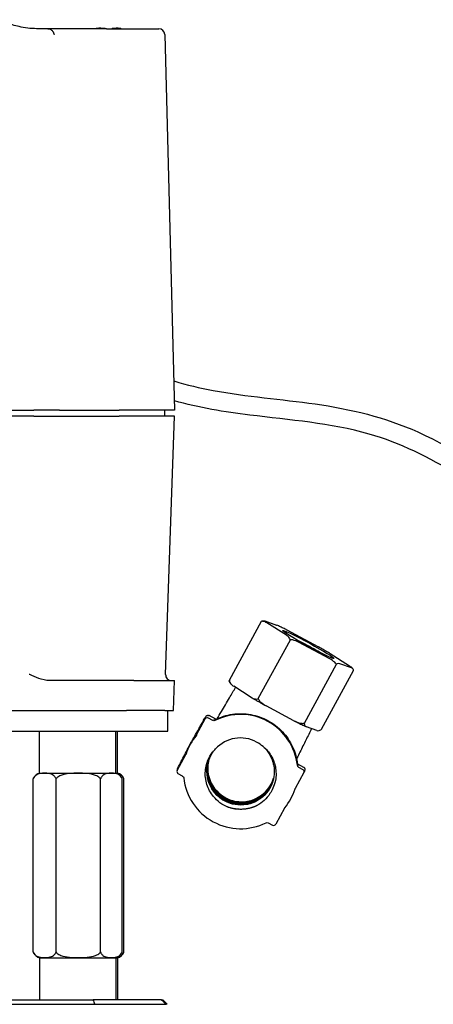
# Model space of a CAD drawing. Extents: x 0 to 796, y 0 to 496.
# Tile 58 of 222: x 132.23 to 134.95, y 311.64 to 318.09. Entities that reach past the tile are written whole.
import ezdxf

# ---------------------------------------------------------------- set-up
doc = ezdxf.new("R2010")
doc.units = 0
doc.header["$LTSCALE"] = 12
doc.header["$MEASUREMENT"] = 0
doc.layers.add('X', color=1, linetype='CONTINUOUS')

msp = doc.modelspace()

# ---------------------------------------------------------------- linework, layer by layer
at = {"layer": 'X'}
for p, q in [((132.41842, 318.03298), (132.34368, 318.03298)), ((132.8014, 318.03298), (132.41842, 318.03298)), ((132.76605, 318.03692), (132.79206, 318.03692)), ((132.79206, 318.03692), (132.79223, 318.03692)), ((132.79223, 318.03692), (132.79252, 318.03692)), ((132.79223, 318.03692), (132.79264, 318.03298)), ((132.79293, 318.03298), (132.79252, 318.03692)), ((132.79252, 318.03692), (132.79268, 318.03692)), ((132.8014, 318.03298), (133.14528, 318.03298)), ((132.83931, 318.03692), (132.86565, 318.03692)), ((132.86565, 318.03692), (132.86594, 318.03692)), ((133.18463, 317.99465), (133.24909, 315.53298)), ((128.63967, 315.53298), (132.32563, 315.53298)), ((132.49381, 315.53298), (132.32563, 315.53298)), ((132.49381, 315.53298), (132.88607, 315.53298)), ((133.24909, 315.53298), (132.88607, 315.53298)), ((133.18503, 315.49362), (133.18606, 315.53298)), ((132.32566, 315.49362), (128.6399, 315.49362)), ((132.32566, 315.49362), (132.49379, 315.49362)), ((132.49379, 315.49362), (132.88607, 315.49362)), ((133.24909, 315.49362), (132.88607, 315.49362)), ((133.19002, 313.80208), (133.24909, 315.49362)), ((133.84185, 314.15247), (133.91805, 314.1252)), ((133.6086, 313.76402), (133.81871, 314.14964)), ((133.98295, 314.0579), (133.85428, 314.13958)), ((133.98468, 314.0929), (134.18955, 313.98394)), ((133.79827, 313.64362), (134.00838, 314.02924)), ((134.26689, 313.90375), (134.06202, 314.01271)), ((134.26862, 313.93875), (134.39729, 313.85707)), ((134.10027, 313.483), (134.31039, 313.86863)), ((134.2126, 313.44279), (134.42272, 313.82841)), ((134.40972, 313.84418), (134.33352, 313.87146)), ((132.9828, 313.76134), (132.42991, 313.76134)), ((132.9828, 313.76134), (133.18005, 313.76134)), ((133.18005, 313.76134), (133.24943, 313.76134)), ((133.24256, 313.56448), (133.24943, 313.76134)), ((133.75191, 313.65117), (133.63724, 313.72396)), ((134.03171, 313.4985), (133.84912, 313.59561)), ((128.064, 313.56448), (132.93391, 313.56448)), ((133.18545, 313.56448), (132.93391, 313.56448)), ((133.18545, 313.56448), (133.18644, 313.56448)), ((133.18644, 313.56448), (133.24256, 313.56448)), ((133.20432, 313.42998), (133.20432, 313.56448)), ((133.39353, 313.40528), (133.45059, 313.50999)), ((133.49996, 313.50019), (133.47093, 313.51598)), ((133.52011, 313.50743), (133.47493, 313.532)), ((134.18154, 313.43448), (134.11362, 313.4588)), ((128.064, 313.42998), (132.93391, 313.42998)), ((132.36309, 313.16455), (132.36309, 313.42998)), ((132.86309, 313.16455), (132.86309, 313.42998)), ((132.87529, 313.16455), (132.87529, 313.42998)), ((132.93391, 313.42998), (133.18545, 313.42998)), ((133.18545, 313.42998), (133.20432, 313.42998)), ((133.20432, 313.42998), (133.20432, 313.42998)), ((133.2662, 313.17158), (133.32325, 313.2763)), ((133.26882, 313.18377), (133.26484, 313.16812)), ((134.05494, 313.21657), (134.09508, 313.19474)), ((134.06206, 313.19451), (134.09108, 313.17872)), ((132.36318, 313.15498), (132.36309, 313.16455)), ((132.36318, 313.15498), (132.61154, 313.15498)), ((132.61154, 313.15498), (132.863, 313.15498)), ((132.863, 313.15498), (132.86309, 313.16455)), ((132.863, 313.15498), (132.8752, 313.15498)), ((132.8752, 313.15498), (132.87529, 313.16455)), ((133.30123, 313.13548), (133.27221, 313.15127)), ((134.0971, 313.15841), (134.04004, 313.05369)), ((134.10244, 313.17752), (134.09846, 313.16187)), ((132.32143, 311.98278), (132.32143, 313.11719)), ((132.47142, 311.98278), (132.47142, 313.11719)), ((132.76308, 311.98278), (132.76308, 313.11719)), ((132.90475, 311.98278), (132.90475, 313.11719)), ((132.91695, 311.98278), (132.91695, 313.11719)), ((133.96976, 312.92471), (133.9127, 312.82)), ((133.86333, 312.8298), (133.89236, 312.81401)), ((132.36318, 311.94498), (132.36309, 311.93542)), ((132.36309, 311.93542), (132.36309, 311.66998)), ((132.36318, 311.94498), (132.863, 311.94498)), ((132.863, 311.94498), (132.8752, 311.94498)), ((132.863, 311.94498), (132.86309, 311.93542)), ((132.86309, 311.93542), (132.86309, 311.66998)), ((132.8752, 311.94498), (132.87529, 311.93542)), ((132.87529, 311.93542), (132.87529, 311.66998)), ((130.52734, 311.63998), (132.72662, 311.63998)), ((130.5387, 311.66998), (132.71564, 311.66998)), ((133.16347, 311.66998), (132.71564, 311.66998)), ((132.72662, 311.63998), (133.19343, 311.63998)), ((133.16347, 311.66998), (133.1713, 311.66998)), ((133.20133, 311.63998), (133.19343, 311.63998))]:
    msp.add_line(p, q, dxfattribs=at)
for centre, radius, start, end in [((132.76088, 317.9385), 0.09843, 103.710744, 106.260205), ((132.87111, 317.9385), 0.09843, 73.739795, 76.289256), ((133.14528, 317.99361), 0.03937, 1.5, 90), ((133.22937, 313.80071), 0.03937, 178, 270), ((132.38002, 313.09436), 0.06292, 105.530962, 152.719189), ((132.84616, 313.09436), 0.06292, 27.280811, 74.469038), ((132.85835, 313.09436), 0.06292, 27.280811, 74.469038), ((132.38002, 312.00561), 0.06292, 207.280811, 254.469038), ((132.84616, 312.00561), 0.06292, 285.530962, 332.719189), ((132.85835, 312.00561), 0.06292, 285.530962, 332.719189)]:
    msp.add_arc(centre, radius, start, end, dxfattribs=at)
for centre, major_axis, ratio, start_param, end_param in [((134.12578, 313.99833), (-0.16772, 0.09139), 0.0564006, -4.5348833, 1.748302), ((134.11669, 313.98164), (-0.16772, 0.09139), 0.0564006, -1.3932907, -1.079982), ((134.11669, 313.98164), (-0.16772, 0.09139), 0.0564006, -2.0616106, -1.3932907), ((133.46377, 313.50283), (-0.01454, 0.0037), 0.998305, -1.8200454, -0.2492491), ((133.68165, 313.16499), (0.36341, -0.0925), 0.998305, 0.3594429, 2.2836516), ((133.68165, 313.16499), (-0.36341, 0.0925), 0.998305, -0.4389998, -0.0594984), ((133.68165, 313.16499), (-0.21417, 0.05452), 0.998305, -1.8200454, -0.4876605), ((133.68165, 313.16499), (-0.21417, 0.05452), 0.998305, -2.0584575, -1.8200454), ((133.68739, 313.18755), (-0.21417, 0.05452), 0.998305, 0.0482845, 3.0898999), ((133.27937, 313.16442), (-0.01454, 0.0037), 0.998305, -0.2492491, 1.3215472), ((133.68165, 313.16499), (-0.36341, 0.0925), 0.998305, 0.3594429, 2.2836516), ((134.08392, 313.16557), (0.01454, -0.0037), 0.998305, -0.2492491, 1.3215472), ((133.68165, 313.16499), (0.36341, -0.0925), 0.998305, -0.4389998, -0.0594984), ((133.89953, 312.82716), (0.01454, -0.0037), 0.998305, -1.8200454, -0.2492491), ((115.83523, 308.51388), (17.4416, 0.10806), 0.7070932, 0.2475019, 0.2500173), ((136.6672, 308.37264), (23.78749, -23.78703), 0.0043817, -1.7142441, -1.7129707)]:
    msp.add_ellipse(centre, major_axis=major_axis, ratio=ratio, start_param=start_param, end_param=end_param, dxfattribs=at)
at = {"layer": 'X', "extrusion": (2.19829e-16, -3.15754e-18, -1)}
for centre, major_axis in [((133.50712, 313.51334), (-0.01454, 0.0037)), ((133.85617, 312.81665), (0.01454, -0.0037))]:
    msp.add_ellipse(centre, major_axis=major_axis, ratio=0.998305, start_param=-2.2836516, end_param=-1.3215472, dxfattribs=at)
at = {"layer": 'X', "extrusion": (2.2168e-16, 2.87835e-18, -1)}
for centre, major_axis, start_param, end_param in [((133.38036, 313.41244), (0.01454, -0.0037), 0.2492491, 0.4389998), ((134.06922, 313.20766), (-0.01454, 0.0037), -1.3215472, -0.3594429), ((133.29407, 313.12233), (0.01454, -0.0037), -1.3215472, -0.3594429), ((133.98294, 312.91754), (-0.01454, 0.0037), 0.2492491, 0.4389998)]:
    msp.add_ellipse(centre, major_axis=major_axis, ratio=0.998305, start_param=start_param, end_param=end_param, dxfattribs=at)
at = {"layer": 'X', "extrusion": (2.1992e-16, -1.76884e-18, -1)}
for centre, major_axis in [((133.31008, 313.28346), (0.01454, -0.0037)), ((134.05321, 313.04652), (-0.01454, 0.0037))]:
    msp.add_ellipse(centre, major_axis=major_axis, ratio=0.998305, start_param=0.0594984, end_param=0.2492491, dxfattribs=at)
at = {"layer": 'X', "extrusion": (2.18914e-16, -3.22337e-18, -1)}
msp.add_ellipse((133.68165, 313.16499), major_axis=(-0.2404, 0.06119), ratio=0.998305, start_param=-2.2685866, end_param=-1.4831884, dxfattribs=at)
at = {"layer": 'X', "extrusion": (3.54436e-15, 3.32243e-15, -1)}
msp.add_ellipse((136.26219, 308.37263), major_axis=(23.78748, -23.78702), ratio=0.0043809, start_param=-1.7054819, end_param=-1.7042085, dxfattribs=at)
at = {"layer": 'X'}
for points, knots in [([(132.34368, 318.03298), (132.32498, 318.03298), (132.30485, 318.03443), (132.26581, 318.03945), (132.2469, 318.04297), (132.21558, 318.04973), (132.19867, 318.05391), (132.16337, 318.06321), (132.13932, 318.07016), (132.10411, 318.07988), (132.08717, 318.08431), (132.05704, 318.09041), (132.04383, 318.09204), (132.03355, 318.09204)], [-1.77299907, -1.77299907, -1.77299907, -1.77299907, -1.6305274, -1.6305274, -1.48805572, -1.48805572, -1.36150121, -1.36150121, -1.15632752, -1.15632752, -0.96845859, -0.96845859, -0.78058965, -0.78058965, -0.78058965, -0.78058965]), ([(132.41842, 318.03298), (132.42093, 318.03298), (132.42365, 318.03281), (132.42736, 318.03214), (132.42853, 318.03184), (132.42961, 318.03148)], [-0.462563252, -0.462563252, -0.462563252, -0.462563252, -0.443460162, -0.443460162, -0.433847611, -0.433847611, -0.433847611, -0.433847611]), ([(132.42961, 318.03148), (132.43253, 318.03051), (132.43538, 318.02909), (132.43808, 318.02725), (132.44078, 318.02542), (132.44331, 318.02319), (132.4456, 318.02064)], [-0.054214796, -0.054214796, -0.054214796, -0.054214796, -0.027093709, -0.027093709, -0.027093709, 0, 0, 0, 0]), ([(132.7375, 318.03326), (132.73748, 318.03389), (132.7375, 318.03412), (132.73755, 318.03412), (132.73759, 318.03412), (132.73766, 318.0339), (132.73777, 318.03333)], [1.76885167, 1.76885167, 1.76885167, 1.76885167, 1.82563115, 1.82563115, 1.82563115, 1.88011961, 1.88011961, 1.88011961, 1.88011961]), ([(132.89444, 318.03412), (132.89444, 318.03412), (132.89444, 318.03412), (132.89444, 318.03412), (132.89439, 318.03412), (132.89432, 318.03389), (132.8942, 318.03326)], [1.824397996, 1.824397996, 1.824397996, 1.824397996, 1.825631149, 1.825631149, 1.825631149, 1.882410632, 1.882410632, 1.882410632, 1.882410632]), ([(132.4456, 318.02064), (132.4473, 318.01875), (132.44878, 318.01678), (132.45007, 318.0148), (132.45072, 318.01381), (132.45131, 318.01281), (132.45187, 318.01183), (132.45201, 318.01158), (132.45209, 318.01143), (132.45236, 318.01094), (132.45262, 318.01044), (132.45285, 318.01), (132.45304, 318.00961), (132.45343, 318.00882), (132.4537, 318.00823), (132.45386, 318.00787), (132.45394, 318.00768), (132.454, 318.00755), (132.45403, 318.00748), (132.45405, 318.00744), (132.45406, 318.00742), (132.45406, 318.00741), (132.45407, 318.0074), (132.45415, 318.00719), (132.45422, 318.00704), (132.45446, 318.00643), (132.4547, 318.00581), (132.45492, 318.00519), (132.45536, 318.00395), (132.45575, 318.00261), (132.45615, 318.00137), (132.45635, 318.00075), (132.45654, 318.00017), (132.45675, 317.99962), (132.45695, 317.99908), (132.45713, 317.99861), (132.45737, 317.9981), (132.45784, 317.99709), (132.45834, 317.99636), (132.45891, 317.99594)], [0, 0, 0, 0, 0.25, 0.25, 0.25, 0.375, 0.375, 0.375, 0.40625, 0.40625, 0.40625, 0.4375, 0.4375, 0.4375, 0.5, 0.5, 0.5, 0.53125, 0.53125, 0.53125, 0.546875, 0.546875, 0.546875, 0.5625, 0.5625, 0.5625, 0.625, 0.625, 0.625, 0.75, 0.75, 0.75, 0.8125, 0.8125, 0.8125, 0.875, 0.875, 0.875, 0.99999999, 0.99999999, 0.99999999, 0.99999999]), ([(133.24407, 315.7248), (133.32865, 315.69862), (133.41514, 315.67871), (133.72296, 315.62181), (133.94795, 315.60558), (134.40053, 315.54164), (134.6311, 315.48679), (135.10311, 315.27355), (135.34223, 315.11015), (135.76292, 314.80257), (135.95406, 314.6665), (136.26761, 314.39592), (136.39413, 314.2646), (136.56558, 314.01943), (136.6249, 313.91549), (136.73334, 313.67104), (136.77761, 313.5243), (136.79792, 313.3748)], [0.6479744, 0.6479744, 0.6479744, 0.6479744, 0.9329852, 0.9329852, 1.6600895, 1.6600895, 2.4055363, 2.4055363, 3.3090785, 3.3090785, 4.0477908, 4.0477908, 4.6052154, 4.6052154, 4.9671722, 4.9671722, 5.4172706, 5.4172706, 5.4172706, 5.4172706]), ([(136.67271, 313.3748), (136.66625, 313.41815), (136.65763, 313.46107), (136.62065, 313.6095), (136.58205, 313.7125), (136.46469, 313.95378), (136.37417, 314.08786), (136.14899, 314.34179), (136.00915, 314.45847), (135.61836, 314.75882), (135.36821, 314.94881), (134.9211, 315.22264), (134.72756, 315.31911), (134.27071, 315.44893), (134.00482, 315.46826), (133.5762, 315.52226), (133.40933, 315.54817), (133.24748, 315.59457)], [6.6535682, 6.6535682, 6.6535682, 6.6535682, 6.7853623, 6.7853623, 7.1148229, 7.1148229, 7.6034565, 7.6034565, 8.1707362, 8.1707362, 9.1560862, 9.1560862, 9.835694, 9.835694, 10.6897239, 10.6897239, 11.2288395, 11.2288395, 11.2288395, 11.2288395]), ([(133.81871, 314.14964), (133.82152, 314.15129), (133.82429, 314.15243), (133.83213, 314.15456), (133.83763, 314.1539), (133.84185, 314.15247)], [-1.40629089, -1.40629089, -1.40629089, -1.40629089, -1.36684203, -1.36684203, -1.26962803, -1.26962803, -1.26962803, -1.26962803]), ([(133.85428, 314.13958), (133.8472, 314.14398), (133.83832, 314.14814), (133.82662, 314.15001), (133.82262, 314.15015), (133.81871, 314.14964)], [-0.70602507, -0.70602507, -0.70602507, -0.70602507, -0.60881107, -0.60881107, -0.56936221, -0.56936221, -0.56936221, -0.56936221]), ([(133.98039, 314.0951), (133.97598, 314.0973), (133.97164, 314.09946), (133.96311, 314.10367), (133.95892, 314.10573), (133.9507, 314.10974), (133.94666, 314.1117), (133.93876, 314.1155), (133.9349, 314.11735), (133.92735, 314.12094), (133.92366, 314.12267), (133.92007, 314.12435)], [5.09972232, 5.09972232, 5.09972232, 5.09972232, 5.15335978, 5.15335978, 5.20699724, 5.20699724, 5.2606347, 5.2606347, 5.31427216, 5.31427216, 5.36790962, 5.36790962, 5.36790962, 5.36790962]), ([(134.00838, 314.02924), (134.0069, 314.03317), (134.00483, 314.03688), (133.99764, 314.04701), (133.98996, 314.05336), (133.98295, 314.0579)], [-1.40629089, -1.40629089, -1.40629089, -1.40629089, -1.36684203, -1.36684203, -1.26962803, -1.26962803, -1.26962803, -1.26962803]), ([(134.06202, 314.01271), (134.05076, 314.01861), (134.03698, 314.02452), (134.01969, 314.02839), (134.01389, 314.02918), (134.00838, 314.02924)], [-0.70602507, -0.70602507, -0.70602507, -0.70602507, -0.60881107, -0.60881107, -0.56936221, -0.56936221, -0.56936221, -0.56936221]), ([(134.26607, 313.9403), (134.26149, 313.94297), (134.25684, 313.94567), (134.24742, 313.95112), (134.24265, 313.95387), (134.233, 313.95941), (134.22811, 313.9622), (134.21825, 313.96782), (134.21327, 313.97064), (134.20323, 313.97631), (134.19816, 313.97916), (134.19307, 313.98201)], [4.05173283, 4.05173283, 4.05173283, 4.05173283, 4.10686849, 4.10686849, 4.16200414, 4.16200414, 4.21713979, 4.21713979, 4.27227545, 4.27227545, 4.3274111, 4.3274111, 4.3274111, 4.3274111]), ([(134.31039, 313.86863), (134.3073, 313.87313), (134.30344, 313.87748), (134.29066, 313.88961), (134.27807, 313.89772), (134.26689, 313.90375)], [-1.40629089, -1.40629089, -1.40629089, -1.40629089, -1.36684203, -1.36684203, -1.26962803, -1.26962803, -1.26962803, -1.26962803]), ([(134.33352, 313.87146), (134.32931, 313.87288), (134.32381, 313.87354), (134.31596, 313.87141), (134.31319, 313.87027), (134.31039, 313.86863)], [-0.70602507, -0.70602507, -0.70602507, -0.70602507, -0.60881107, -0.60881107, -0.56936221, -0.56936221, -0.56936221, -0.56936221]), ([(134.41925, 313.83743), (134.41829, 313.83872), (134.41738, 313.83981), (134.41562, 313.84181), (134.41476, 313.84271), (134.41305, 313.84444), (134.4122, 313.84526), (134.41047, 313.84687), (134.4096, 313.84765), (134.4078, 313.84921), (134.40689, 313.84999), (134.40594, 313.85077)], [3.08578981, 3.08578981, 3.08578981, 3.08578981, 3.11771065, 3.11771065, 3.1496315, 3.1496315, 3.18155234, 3.18155234, 3.21347318, 3.21347318, 3.24539402, 3.24539402, 3.24539402, 3.24539402]), ([(134.42272, 313.82841), (134.42233, 313.8312), (134.42151, 313.83363), (134.41817, 313.83976), (134.41386, 313.84262), (134.40972, 313.84418)], [-1.40629089, -1.40629089, -1.40629089, -1.40629089, -1.36684203, -1.36684203, -1.26962803, -1.26962803, -1.26962803, -1.26962803]), ([(132.42991, 313.76134), (132.40499, 313.76134), (132.37923, 313.76851), (132.33696, 313.78344), (132.31583, 313.79294), (132.29774, 313.80097), (132.29711, 313.80125), (132.29527, 313.80207)], [-0.27809669, -0.27809669, -0.27809669, -0.27809669, -0.14062214, -0.14062214, 0, 0, 0.01018436, 0.01018436, 0.01018436, 0.01018436]), ([(133.61109, 313.74797), (133.61093, 313.74823), (133.61077, 313.74849), (133.60927, 313.75113), (133.60816, 313.75471), (133.60814, 313.76032), (133.60829, 313.76211), (133.6086, 313.76402)], [-1.503353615, -1.503353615, -1.503353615, -1.503353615, -1.49735327, -1.49735327, -1.443389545, -1.443389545, -1.424365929, -1.424365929, -1.424365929, -1.424365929]), ([(133.6086, 313.76402), (133.60871, 313.76167), (133.60904, 313.75939), (133.61082, 313.75195), (133.61371, 313.74654), (133.62194, 313.73518), (133.62994, 313.72871), (133.63724, 313.72396)], [-0.42458234, -0.42458234, -0.42458234, -0.42458234, -0.40555872, -0.40555872, -0.351595, -0.351595, -0.25082665, -0.25082665, -0.25082665, -0.25082665]), ([(133.52833, 313.51126), (133.53719, 313.5263), (133.54641, 313.54197), (133.57318, 313.58743), (133.59151, 313.61853), (133.62276, 313.67145), (133.63601, 313.69389), (133.64926, 313.71633)], [0.35638954, 0.35638954, 0.35638954, 0.35638954, 0.41362348, 0.41362348, 0.51988013, 0.51988013, 0.5981186, 0.5981186, 0.5981186, 0.5981186]), ([(133.61109, 313.74797), (133.61246, 313.74583), (133.61371, 313.74425), (133.6161, 313.74145), (133.61724, 313.74024), (133.61954, 313.73796), (133.62069, 313.73688), (133.62306, 313.73476), (133.62428, 313.73371), (133.62683, 313.73159), (133.62816, 313.73052), (133.62955, 313.72943)], [6.20767844, 6.20767844, 6.20767844, 6.20767844, 6.25186226, 6.25186226, 6.29604607, 6.29604607, 6.34022989, 6.34022989, 6.3844137, 6.3844137, 6.42859751, 6.42859751, 6.42859751, 6.42859751]), ([(133.75191, 313.65117), (133.7593, 313.64659), (133.76843, 313.64219), (133.78163, 313.63994), (133.78741, 313.63985), (133.7943, 313.64178), (133.79631, 313.64258), (133.79827, 313.64362)], [-1.59812162, -1.59812162, -1.59812162, -1.59812162, -1.49735327, -1.49735327, -1.44338955, -1.44338955, -1.42436593, -1.42436593, -1.42436593, -1.42436593]), ([(133.75436, 313.64969), (133.75999, 313.64638), (133.76574, 313.64302), (133.77744, 313.63622), (133.7834, 313.63278), (133.79549, 313.62583), (133.80163, 313.62232), (133.81406, 313.61526), (133.82036, 313.6117), (133.83306, 313.60455), (133.83947, 313.60095), (133.84593, 313.59735)], [0.87250365, 0.87250365, 0.87250365, 0.87250365, 0.94281693, 0.94281693, 1.01313021, 1.01313021, 1.08344349, 1.08344349, 1.15375677, 1.15375677, 1.22407004, 1.22407004, 1.22407004, 1.22407004]), ([(133.79827, 313.64362), (133.79899, 313.64105), (133.80001, 313.63852), (133.80437, 313.63016), (133.80982, 313.62383), (133.8244, 313.6102), (133.83747, 313.60191), (133.84912, 313.59561)], [-0.42458234, -0.42458234, -0.42458234, -0.42458234, -0.40555872, -0.40555872, -0.351595, -0.351595, -0.25082665, -0.25082665, -0.25082665, -0.25082665]), ([(133.37098, 313.37801), (133.37152, 313.379), (133.37206, 313.38), (133.38236, 313.39884), (133.39206, 313.4165), (133.40991, 313.44877), (133.41827, 313.46379), (133.43266, 313.48937), (133.43885, 313.50024), (133.44838, 313.51664), (133.45162, 313.52209), (133.4545, 313.52636), (133.45495, 313.52705), (133.45617, 313.5285), (133.45648, 313.52885), (133.45735, 313.52972), (133.45791, 313.53024), (133.4594, 313.53135), (133.46034, 313.53194), (133.46228, 313.53284), (133.46328, 313.53319), (133.46563, 313.53374), (133.46703, 313.53388), (133.46997, 313.53374), (133.47155, 313.53342), (133.47368, 313.53263), (133.47431, 313.53233), (133.47493, 313.532)], [0.31507283, 0.31507283, 0.31507283, 0.31507283, 0.31848365, 0.31848365, 0.38011843, 0.38011843, 0.4417738, 0.4417738, 0.50352905, 0.50352905, 0.5656946, 0.5656946, 0.58154674, 0.58154674, 0.58583926, 0.58583926, 0.58991346, 0.58991346, 0.59380572, 0.59380572, 0.59715259, 0.59715259, 0.60141672, 0.60141672, 0.6062241, 0.6062241, 0.6083494, 0.6083494, 0.6083494, 0.6083494]), ([(133.51515, 313.505), (133.55092, 313.52284), (133.58957, 313.53492), (133.66873, 313.54631), (133.70924, 313.54563), (133.78799, 313.53157), (133.82624, 313.5182), (133.89659, 313.48012), (133.92869, 313.45542), (133.98349, 313.39718), (134.00618, 313.36366), (134.03987, 313.29118), (134.05085, 313.25224), (134.05548, 313.21206), (134.05554, 313.21156), (134.0556, 313.21106)], [3.7503383, 3.7503383, 3.7503383, 3.7503383, 4.0703445, 4.0703445, 4.3903746, 4.3903746, 4.7104166, 4.7104166, 5.030454, 5.030454, 5.350472, 5.350472, 5.6704635, 5.6704635, 5.6744816, 5.6744816, 5.6744816, 5.6744816]), ([(133.50489, 313.50397), (133.50489, 313.50397), (133.50493, 313.50395), (133.5052, 313.50387), (133.50555, 313.50377), (133.50644, 313.5036), (133.50694, 313.50353), (133.50797, 313.50345), (133.50851, 313.50344), (133.5099, 313.50348), (133.51078, 313.50359), (133.51284, 313.50403), (133.51403, 313.50445), (133.51515, 313.505)], [0.030673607, 0.030673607, 0.030673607, 0.030673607, 0.032179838, 0.032179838, 0.034516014, 0.034516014, 0.036363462, 0.036363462, 0.038106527, 0.038106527, 0.040814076, 0.040814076, 0.044577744, 0.044577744, 0.044577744, 0.044577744]), ([(134.03171, 313.4985), (134.04344, 313.49237), (134.05765, 313.48615), (134.07719, 313.48163), (134.08554, 313.48062), (134.095, 313.48164), (134.0977, 313.48219), (134.10027, 313.483)], [-1.59812162, -1.59812162, -1.59812162, -1.59812162, -1.49735327, -1.49735327, -1.44338955, -1.44338955, -1.42436593, -1.42436593, -1.42436593, -1.42436593]), ([(134.0356, 313.4965), (134.04128, 313.49364), (134.04685, 313.49086), (134.05777, 313.48544), (134.06311, 313.48281), (134.07354, 313.47771), (134.07863, 313.47524), (134.08853, 313.47048), (134.09335, 313.46818), (134.10268, 313.46378), (134.1072, 313.46167), (134.11157, 313.45966)], [1.9197606, 1.9197606, 1.9197606, 1.9197606, 1.98839672, 1.98839672, 2.05703284, 2.05703284, 2.12566896, 2.12566896, 2.19430509, 2.19430509, 2.26294121, 2.26294121, 2.26294121, 2.26294121]), ([(134.14795, 313.44651), (134.14171, 313.43403), (134.13546, 313.42155), (134.11657, 313.38379), (134.10384, 313.35837), (134.0778, 313.30596), (134.06441, 313.2788), (134.0512, 313.25166), (134.05037, 313.24996), (134.04955, 313.24826)], [0.07120783, 0.07120783, 0.07120783, 0.07120783, 0.11310691, 0.11310691, 0.19798175, 0.19798175, 0.2893893, 0.2893893, 0.29552739, 0.29552739, 0.29552739, 0.29552739]), ([(134.10027, 313.483), (134.09996, 313.48109), (134.09981, 313.4793), (134.09983, 313.47369), (134.10095, 313.47012), (134.10481, 313.46329), (134.10932, 313.46044), (134.11362, 313.4588)], [-0.42458234, -0.42458234, -0.42458234, -0.42458234, -0.40555872, -0.40555872, -0.351595, -0.351595, -0.25082665, -0.25082665, -0.25082665, -0.25082665]), ([(134.18154, 313.43448), (134.18593, 313.43302), (134.19157, 313.43224), (134.2004, 313.43452), (134.20441, 313.43626), (134.20954, 313.44002), (134.21107, 313.44132), (134.2126, 313.44279)], [-1.59812162, -1.59812162, -1.59812162, -1.59812162, -1.49735327, -1.49735327, -1.44338955, -1.44338955, -1.42436593, -1.42436593, -1.42436593, -1.42436593]), ([(133.32565, 313.28393), (133.32853, 313.29296), (133.33175, 313.30187), (133.33886, 313.31942), (133.34275, 313.32806), (133.35117, 313.34503), (133.3557, 313.35335), (133.36539, 313.36963), (133.37054, 313.37758), (133.38144, 313.39308), (133.38718, 313.40062), (133.3932, 313.40793)], [2.95184429, 2.95184429, 2.95184429, 2.95184429, 3.02772015, 3.02772015, 3.10359602, 3.10359602, 3.17947188, 3.17947188, 3.25534774, 3.25534774, 3.3312236, 3.3312236, 3.3312236, 3.3312236]), ([(133.3932, 313.40793), (133.39338, 313.40815), (133.39356, 313.40837), (133.39387, 313.40881), (133.39403, 313.40903), (133.39418, 313.40927), (133.39422, 313.40932), (133.39427, 313.40941), (133.39429, 313.40944), (133.39431, 313.40947), (133.39431, 313.40948), (133.39431, 313.40948)], [0, 0, 0, 0, 0.0008563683, 0.0008563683, 0.0016996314, 0.0016996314, 0.002034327, 0.002034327, 0.0023820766, 0.0023820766, 0.0026807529, 0.0026807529, 0.0026807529, 0.0026807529]), ([(133.26882, 313.18377), (133.26906, 313.18472), (133.26927, 313.18528), (133.26956, 313.18608), (133.26965, 313.18632), (133.27003, 313.18727), (133.27032, 313.18796), (133.27168, 313.19101), (133.27309, 313.19395), (133.27891, 313.2057), (133.285, 313.21754), (133.29922, 313.24469), (133.30707, 313.25952), (133.32268, 313.28877), (133.33035, 313.30307), (133.33826, 313.31773)], [0, 0, 0, 0, 0.00809252, 0.00809252, 0.01202687, 0.01202687, 0.02382959, 0.02382959, 0.05933454, 0.05933454, 0.13271419, 0.13271419, 0.19504381, 0.19504381, 0.24627744, 0.24627744, 0.24627744, 0.24627744]), ([(133.59976, 312.93128), (133.58109, 312.939), (133.5631, 312.94907), (133.5311, 312.97284), (133.51697, 312.98628), (133.48522, 313.02478), (133.47049, 313.05175), (133.4566, 313.09519), (133.4533, 313.1102), (133.44833, 313.15394), (133.45048, 313.18276), (133.46311, 313.22988), (133.47087, 313.24855), (133.48614, 313.27487), (133.49187, 313.28335), (133.50431, 313.29919), (133.51089, 313.3065), (133.51794, 313.31334)], [-1.1898209, -1.1898209, -1.1898209, -1.1898209, -1.0314433, -1.0314433, -0.8807768, -0.8807768, -0.6444272, -0.6444272, -0.5268722, -0.5268722, -0.3077266, -0.3077266, -0.1536702, -0.1536702, -0.0749523, -0.0749523, -0.0000001, -0.0000001, -0.0000001, -0.0000001]), ([(133.83008, 313.32833), (133.86001, 313.30132), (133.88234, 313.2656), (133.89363, 313.22759), (133.89589, 313.21998), (133.89776, 313.21218), (133.89919, 313.20426), (133.90806, 313.15538), (133.89939, 313.10304), (133.87593, 313.06002), (133.87217, 313.05314), (133.86801, 313.0464), (133.86348, 313.03987), (133.83507, 312.99899), (133.79173, 312.9681), (133.74451, 312.95429), (133.73703, 312.95211), (133.72937, 312.9503), (133.72159, 312.9489), (133.6724, 312.94007), (133.61971, 312.94889), (133.57641, 312.97255), (133.56959, 312.97627), (133.5629, 312.98039), (133.55643, 312.98488), (133.51524, 313.01343), (133.48411, 313.05693), (133.47015, 313.1043), (133.46796, 313.11173), (133.46614, 313.11936), (133.46472, 313.1271), (133.45571, 313.17642), (133.46442, 313.22919), (133.48803, 313.27258), (133.49174, 313.27938), (133.49584, 313.28607), (133.50031, 313.29254), (133.50283, 313.29619), (133.50547, 313.29976), (133.50821, 313.30328)], [25.0597463, 25.0597463, 25.0597463, 25.0597463, 25.3663986, 25.3663986, 25.3663986, 25.4278452, 25.4278452, 25.4278452, 25.8071903, 25.8071903, 25.8071903, 25.8678638, 25.8678638, 25.8678638, 26.2479385, 26.2479385, 26.2479385, 26.3081085, 26.3081085, 26.3081085, 26.6886466, 26.6886466, 26.6886466, 26.7485337, 26.7485337, 26.7485337, 27.1293181, 27.1293181, 27.1293181, 27.1890876, 27.1890876, 27.1890876, 27.5699561, 27.5699561, 27.5699561, 27.6297184, 27.6297184, 27.6297184, 27.6633923, 27.6633923, 27.6633923, 27.6633923]), ([(133.83008, 313.32833), (133.85011, 313.31236), (133.86724, 313.29305), (133.89901, 313.24164), (133.9066, 313.2139), (133.91596, 313.16622), (133.91601, 313.13601), (133.90275, 313.06724), (133.88675, 313.03833), (133.86399, 313.00415), (133.85133, 312.98931), (133.82257, 312.96281), (133.80654, 312.95127), (133.7893, 312.94178)], [-0.71993008, -0.71993008, -0.71993008, -0.71993008, -0.66346153, -0.66346153, -0.58667432, -0.58667432, -0.463496, -0.463496, -0.29839632, -0.29839632, -0.15007718, -0.15007718, 0, 0, 0, 0]), ([(133.32495, 313.28216), (133.32495, 313.28216), (133.32495, 313.28216), (133.32496, 313.28218), (133.32497, 313.2822), (133.32501, 313.28228), (133.32504, 313.28235), (133.32511, 313.28251), (133.32515, 313.2826), (133.32523, 313.2828), (133.32528, 313.28292), (133.32541, 313.28324), (133.32549, 313.28345), (133.32559, 313.28375), (133.32562, 313.28384), (133.32565, 313.28393)], [0.1568634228, 0.1568634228, 0.1568634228, 0.1568634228, 0.1570283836, 0.1570283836, 0.1573718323, 0.1573718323, 0.1577909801, 0.1577909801, 0.1581269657, 0.1581269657, 0.1585449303, 0.1585449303, 0.1592259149, 0.1592259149, 0.1595197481, 0.1595197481, 0.1595197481, 0.1595197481]), ([(133.89603, 313.11132), (133.89517, 313.10798), (133.89424, 313.10466), (133.89323, 313.10136), (133.88891, 313.08731), (133.88317, 313.07367), (133.87611, 313.06073), (133.85543, 313.02283), (133.82333, 312.99133), (133.78516, 312.97133), (133.77228, 312.96458), (133.75869, 312.95909), (133.74469, 312.955), (133.703, 312.94281), (133.65768, 312.94332), (133.6163, 312.95634), (133.60258, 312.96066), (133.58924, 312.96634), (133.57659, 312.97325), (133.53824, 312.9942), (133.50633, 313.02682), (133.48623, 313.06552), (133.47969, 313.07811), (133.47434, 313.09138), (133.47033, 313.105), (133.45919, 313.14277), (133.45847, 313.1836), (133.46805, 313.22176)], [1.4952946, 1.4952946, 1.4952946, 1.4952946, 1.5218081, 1.5218081, 1.5218081, 1.6347301, 1.6347301, 1.6347301, 1.965285, 1.965285, 1.965285, 2.076813, 2.076813, 2.076813, 2.4087437, 2.4087437, 2.4087437, 2.5187727, 2.5187727, 2.5187727, 2.8521925, 2.8521925, 2.8521925, 2.9606116, 2.9606116, 2.9606116, 3.2611989, 3.2611989, 3.2611989, 3.2611989]), ([(133.89638, 313.11273), (133.89515, 313.10809), (133.89378, 313.10347), (133.89225, 313.09891), (133.88817, 313.08672), (133.88297, 313.07481), (133.87682, 313.06355), (133.85531, 313.02411), (133.82108, 312.99131), (133.78059, 312.97147), (133.7693, 312.96594), (133.75744, 312.96134), (133.7454, 312.95782), (133.70191, 312.9451), (133.65401, 312.94625), (133.611, 312.96115), (133.5994, 312.96517), (133.58804, 312.9702), (133.5773, 312.97607), (133.5372, 312.99798), (133.50383, 313.03303), (133.48393, 313.07437), (133.47875, 313.08513), (133.47441, 313.09642), (133.47105, 313.10782), (133.46011, 313.14493), (133.45925, 313.18532), (133.46841, 313.22317)], [5.032666, 5.032666, 5.032666, 5.032666, 5.0695497, 5.0695497, 5.0695497, 5.1680818, 5.1680818, 5.1680818, 5.5130817, 5.5130817, 5.5130817, 5.609251, 5.609251, 5.609251, 5.9566373, 5.9566373, 5.9566373, 6.0503194, 6.0503194, 6.0503194, 6.4002114, 6.4002114, 6.4002114, 6.4912904, 6.4912904, 6.4912904, 6.7875894, 6.7875894, 6.7875894, 6.7875894]), ([(133.8963, 313.11238), (133.8916, 313.09495), (133.88508, 313.07831), (133.87664, 313.06284), (133.87293, 313.05603), (133.86881, 313.04934), (133.86432, 313.04287), (133.83584, 313.00181), (133.79256, 312.97095), (133.74522, 312.95711), (133.73776, 312.95493), (133.73009, 312.95312), (133.72232, 312.95172), (133.67302, 312.94287), (133.62049, 312.95167), (133.57712, 312.97537), (133.57029, 312.9791), (133.56357, 312.98324), (133.55707, 312.98775), (133.51585, 313.01635), (133.48484, 313.0597), (133.47087, 313.10712), (133.46866, 313.11459), (133.46683, 313.12226), (133.46542, 313.13004), (133.45982, 313.16078), (133.46108, 313.19277), (133.46832, 313.22282)], [21.7724452, 21.7724452, 21.7724452, 21.7724452, 21.9086829, 21.9086829, 21.9086829, 21.9686773, 21.9686773, 21.9686773, 22.3491982, 22.3491982, 22.3491982, 22.409201, 22.409201, 22.409201, 22.7896973, 22.7896973, 22.7896973, 22.8496812, 22.8496812, 22.8496812, 23.230183, 23.230183, 23.230183, 23.2901306, 23.2901306, 23.2901306, 23.5271423, 23.5271423, 23.5271423, 23.5271423]), ([(133.89672, 313.11415), (133.89486, 313.1073), (133.89267, 313.1005), (133.89015, 313.09383), (133.88659, 313.08441), (133.88233, 313.07514), (133.87754, 313.06637), (133.85479, 313.02467), (133.81744, 312.9901), (133.77354, 312.97066), (133.76464, 312.96672), (133.75538, 312.96334), (133.74612, 312.96064), (133.69951, 312.94701), (133.64736, 312.94939), (133.60173, 312.96771), (133.5936, 312.97097), (133.58561, 312.97474), (133.57802, 312.97889), (133.53528, 313.00224), (133.49982, 313.04101), (133.48047, 313.08641), (133.47709, 313.09433), (133.47417, 313.10249), (133.47176, 313.11064), (133.46104, 313.14703), (133.46006, 313.18694), (133.46879, 313.22458)], [8.5632947, 8.5632947, 8.5632947, 8.5632947, 8.6177773, 8.6177773, 8.6177773, 8.6948156, 8.6948156, 8.6948156, 9.0610144, 9.0610144, 9.0610144, 9.1352824, 9.1352824, 9.1352824, 9.5090931, 9.5090931, 9.5090931, 9.5756846, 9.5756846, 9.5756846, 9.9506066, 9.9506066, 9.9506066, 10.0160226, 10.0160226, 10.0160226, 10.3081283, 10.3081283, 10.3081283, 10.3081283]), ([(133.89664, 313.11379), (133.89195, 313.09683), (133.88556, 313.08069), (133.87736, 313.06566), (133.87365, 313.05885), (133.86953, 313.05217), (133.86505, 313.04571), (133.8366, 313.00468), (133.79331, 312.97378), (133.74594, 312.95993), (133.73848, 312.95775), (133.73082, 312.95594), (133.72306, 312.95455), (133.67382, 312.9457), (133.62122, 312.95449), (133.57784, 312.97819), (133.571, 312.98192), (133.56428, 312.98606), (133.55779, 312.99057), (133.51663, 313.01912), (133.48556, 313.06254), (133.47158, 313.10994), (133.46938, 313.11742), (133.46755, 313.1251), (133.46613, 313.13288), (133.46063, 313.16311), (133.46178, 313.19463), (133.46869, 313.22422)], [18.2521448, 18.2521448, 18.2521448, 18.2521448, 18.3844288, 18.3844288, 18.3844288, 18.4443415, 18.4443415, 18.4443415, 18.8248926, 18.8248926, 18.8248926, 18.8848555, 18.8848555, 18.8848555, 19.2653627, 19.2653627, 19.2653627, 19.3253791, 19.3253791, 19.3253791, 19.7058416, 19.7058416, 19.7058416, 19.7659018, 19.7659018, 19.7659018, 19.9993642, 19.9993642, 19.9993642, 19.9993642]), ([(133.89706, 313.11556), (133.89605, 313.11194), (133.89495, 313.10833), (133.89376, 313.10476), (133.88965, 313.09246), (133.88439, 313.08043), (133.87826, 313.06919), (133.85595, 313.02829), (133.81931, 312.99395), (133.77621, 312.97436), (133.76666, 312.97002), (133.75677, 312.96636), (133.74684, 312.96346), (133.70208, 312.95037), (133.65183, 312.952), (133.60742, 312.9686), (133.59752, 312.9723), (133.58788, 312.97672), (133.57874, 312.98171), (133.54007, 313.00284), (133.50709, 313.03671), (133.48703, 313.07664), (133.48108, 313.08847), (133.47618, 313.10093), (133.47248, 313.11346), (133.4619, 313.14936), (133.46073, 313.18885), (133.46917, 313.22598)], [12.0891899, 12.0891899, 12.0891899, 12.0891899, 12.1179596, 12.1179596, 12.1179596, 12.2169917, 12.2169917, 12.2169917, 12.5772544, 12.5772544, 12.5772544, 12.6570657, 12.6570657, 12.6570657, 13.0169253, 13.0169253, 13.0169253, 13.0971073, 13.0971073, 13.0971073, 13.4364928, 13.4364928, 13.4364928, 13.5371195, 13.5371195, 13.5371195, 13.825301, 13.825301, 13.825301, 13.825301]), ([(133.89738, 313.11698), (133.89506, 313.10891), (133.89231, 313.10095), (133.8891, 313.09319), (133.88609, 313.08592), (133.8827, 313.07883), (133.87898, 313.07201), (133.85541, 313.0288), (133.81595, 312.99312), (133.76975, 312.97407), (133.76246, 312.97107), (133.75503, 312.96846), (133.74756, 312.96628), (133.70021, 312.95243), (133.64696, 312.95514), (133.6007, 312.97435), (133.5934, 312.97738), (133.5863, 312.98079), (133.57946, 312.98453), (133.53607, 313.00823), (133.50024, 313.04778), (133.48105, 313.09409), (133.47802, 313.10138), (133.4754, 313.10881), (133.4732, 313.11628), (133.46273, 313.15181), (133.46155, 313.19061), (133.46957, 313.22738)], [15.6128623, 15.6128623, 15.6128623, 15.6128623, 15.6768418, 15.6768418, 15.6768418, 15.7368366, 15.7368366, 15.7368366, 16.1167685, 16.1167685, 16.1167685, 16.1767301, 16.1767301, 16.1767301, 16.5567013, 16.5567013, 16.5567013, 16.6166132, 16.6166132, 16.6166132, 16.9966303, 16.9966303, 16.9966303, 17.0564886, 17.0564886, 17.0564886, 17.3411266, 17.3411266, 17.3411266, 17.3411266]), ([(133.89698, 313.11521), (133.89231, 313.09873), (133.88603, 313.08306), (133.87808, 313.06848), (133.87188, 313.05711), (133.86453, 313.04608), (133.85629, 313.03585), (133.82831, 313.00115), (133.78894, 312.97511), (133.74666, 312.96275), (133.73681, 312.95987), (133.7266, 312.95764), (133.7163, 312.95615), (133.66929, 312.94936), (133.61968, 312.95854), (133.57856, 312.98101), (133.5694, 312.98601), (133.56044, 312.99176), (133.55196, 312.99811), (133.51403, 313.02653), (133.4855, 313.06797), (133.4723, 313.11276), (133.46939, 313.12262), (133.46713, 313.13287), (133.46562, 313.1432), (133.4616, 313.1706), (133.463, 313.19891), (133.46908, 313.22563)], [14.7312871, 14.7312871, 14.7312871, 14.7312871, 14.8598486, 14.8598486, 14.8598486, 14.9600941, 14.9600941, 14.9600941, 15.3004375, 15.3004375, 15.3004375, 15.379678, 15.379678, 15.379678, 15.7410544, 15.7410544, 15.7410544, 15.8215672, 15.8215672, 15.8215672, 16.1817021, 16.1817021, 16.1817021, 16.2610245, 16.2610245, 16.2610245, 16.4716059, 16.4716059, 16.4716059, 16.4716059]), ([(133.8977, 313.1184), (133.89545, 313.11078), (133.89284, 313.1033), (133.88981, 313.09598), (133.8868, 313.08871), (133.88341, 313.08164), (133.87969, 313.07483), (133.85611, 313.0316), (133.81674, 312.99597), (133.77046, 312.97689), (133.76316, 312.97388), (133.75574, 312.97128), (133.74827, 312.9691), (133.70092, 312.95525), (133.64775, 312.95793), (133.60143, 312.97717), (133.59412, 312.9802), (133.58701, 312.98362), (133.58017, 312.98735), (133.53681, 313.01104), (133.50099, 313.05054), (133.48177, 313.09688), (133.47874, 313.10419), (133.47612, 313.11163), (133.47392, 313.1191), (133.46358, 313.15418), (133.46229, 313.19246), (133.46997, 313.22878)], [19.1357938, 19.1357938, 19.1357938, 19.1357938, 19.1960032, 19.1960032, 19.1960032, 19.2558481, 19.2558481, 19.2558481, 19.6358513, 19.6358513, 19.6358513, 19.6957362, 19.6957362, 19.6957362, 20.0757215, 20.0757215, 20.0757215, 20.1356363, 20.1356363, 20.1356363, 20.5156287, 20.5156287, 20.5156287, 20.575551, 20.575551, 20.575551, 20.8567732, 20.8567732, 20.8567732, 20.8567732]), ([(133.8973, 313.11663), (133.89268, 313.10071), (133.88655, 313.08551), (133.8788, 313.0713), (133.87467, 313.06374), (133.87002, 313.05629), (133.86497, 313.04919), (133.83657, 313.00926), (133.79394, 312.97919), (133.74738, 312.96557), (133.73882, 312.96307), (133.72995, 312.96105), (133.72105, 312.9596), (133.67288, 312.95172), (133.6217, 312.96065), (133.57928, 312.98383), (133.57116, 312.98826), (133.56318, 312.9933), (133.55561, 312.99878), (133.51627, 313.02725), (133.48661, 313.06947), (133.47302, 313.11558), (133.47031, 313.12478), (133.46816, 313.13433), (133.46666, 313.1439), (133.46234, 313.17145), (133.4635, 313.19993), (133.46947, 313.22703)], [11.2081022, 11.2081022, 11.2081022, 11.2081022, 11.3332698, 11.3332698, 11.3332698, 11.3998582, 11.3998582, 11.3998582, 11.7741914, 11.7741914, 11.7741914, 11.8429509, 11.8429509, 11.8429509, 12.215174, 12.215174, 12.215174, 12.2863519, 12.2863519, 12.2863519, 12.6562214, 12.6562214, 12.6562214, 12.7300128, 12.7300128, 12.7300128, 12.9425197, 12.9425197, 12.9425197, 12.9425197]), ([(133.898, 313.11983), (133.89583, 313.11264), (133.89334, 313.10559), (133.89049, 313.0987), (133.88748, 313.09147), (133.88411, 313.08442), (133.88041, 313.07765), (133.85685, 313.03445), (133.81732, 312.9987), (133.77107, 312.97967), (133.76381, 312.97668), (133.75642, 312.97409), (133.74899, 312.97192), (133.70169, 312.95809), (133.64834, 312.96079), (133.6021, 312.98001), (133.59481, 312.98304), (133.58772, 312.98644), (133.58089, 312.99017), (133.53761, 313.01382), (133.50171, 313.05341), (133.48253, 313.09962), (133.47948, 313.10695), (133.47685, 313.11441), (133.47463, 313.12192), (133.46444, 313.1565), (133.46307, 313.19432), (133.47038, 313.23018)], [22.6589786, 22.6589786, 22.6589786, 22.6589786, 22.7157655, 22.7157655, 22.7157655, 22.7754405, 22.7754405, 22.7754405, 23.1557758, 23.1557758, 23.1557758, 23.2155017, 23.2155017, 23.2155017, 23.5956861, 23.5956861, 23.5956861, 23.6555978, 23.6555978, 23.6555978, 24.0354438, 24.0354438, 24.0354438, 24.095732, 24.095732, 24.095732, 24.3733348, 24.3733348, 24.3733348, 24.3733348]), ([(133.89762, 313.11805), (133.8931, 313.10275), (133.88708, 313.08798), (133.87951, 313.07412), (133.87405, 313.06411), (133.86771, 313.05438), (133.86071, 313.04529), (133.83256, 313.00874), (133.79225, 312.9813), (133.7481, 312.96839), (133.73678, 312.96508), (133.72503, 312.96265), (133.71327, 312.9612), (133.66773, 312.95556), (133.62016, 312.9647), (133.57999, 312.98665), (133.56932, 312.99248), (133.559, 312.99928), (133.5494, 313.00682), (133.51353, 313.03499), (133.48659, 313.07479), (133.47374, 313.1184), (133.4702, 313.13039), (133.46766, 313.14281), (133.46621, 313.15526), (133.46336, 313.17959), (133.46472, 313.20444), (133.46987, 313.22843)], [7.6802041, 7.6802041, 7.6802041, 7.6802041, 7.8019001, 7.8019001, 7.8019001, 7.8898063, 7.8898063, 7.8898063, 8.2434235, 8.2434235, 8.2434235, 8.3340588, 8.3340588, 8.3340588, 8.6850399, 8.6850399, 8.6850399, 8.7783058, 8.7783058, 8.7783058, 9.1267531, 9.1267531, 9.1267531, 9.2225362, 9.2225362, 9.2225362, 9.4097402, 9.4097402, 9.4097402, 9.4097402]), ([(133.89793, 313.11947), (133.8935, 313.10475), (133.8876, 313.09045), (133.88023, 313.07694), (133.87359, 313.06477), (133.86576, 313.05318), (133.85695, 313.04249), (133.82915, 313.00875), (133.7909, 312.98352), (133.74881, 312.97121), (133.73525, 312.96725), (133.72127, 312.96458), (133.70721, 312.96328), (133.66381, 312.95927), (133.61909, 312.9685), (133.58071, 312.98947), (133.5681, 312.99636), (133.55614, 313.0045), (133.54512, 313.01368), (133.51174, 313.04149), (133.48677, 313.07945), (133.47445, 313.12122), (133.47033, 313.1352), (133.4676, 313.1496), (133.46631, 313.16408), (133.46435, 313.18598), (133.46575, 313.20819), (133.47028, 313.22983)], [4.1457271, 4.1457271, 4.1457271, 4.1457271, 4.2638489, 4.2638489, 4.2638489, 4.3703103, 4.3703103, 4.3703103, 4.7062111, 4.7062111, 4.7062111, 4.8144278, 4.8144278, 4.8144278, 5.1486914, 5.1486914, 5.1486914, 5.2585455, 5.2585455, 5.2585455, 5.5912923, 5.5912923, 5.5912923, 5.7026713, 5.7026713, 5.7026713, 5.871178, 5.871178, 5.871178, 5.871178]), ([(133.89822, 313.1209), (133.89389, 313.10671), (133.88811, 313.09288), (133.88095, 313.07976), (133.87013, 313.05993), (133.85633, 313.04192), (133.84007, 313.02634), (133.81469, 313.00204), (133.78342, 312.98394), (133.74953, 312.97403), (133.728, 312.96774), (133.70565, 312.96477), (133.68327, 312.96521), (133.64786, 312.9659), (133.61263, 312.97524), (133.58143, 312.99229), (133.56191, 313.00295), (133.54411, 313.0165), (133.52865, 313.03244), (133.50381, 313.05805), (133.48528, 313.08974), (133.47517, 313.12404), (133.46895, 313.14515), (133.46592, 313.16708), (133.46616, 313.18904), (133.46632, 313.20318), (133.46786, 313.2173), (133.4707, 313.23122)], [0.6056063, 0.6056063, 0.6056063, 0.6056063, 0.7201259, 0.7201259, 0.7201259, 0.8932159, 0.8932159, 0.8932159, 1.1632311, 1.1632311, 1.1632311, 1.3347693, 1.3347693, 1.3347693, 1.6062058, 1.6062058, 1.6062058, 1.7760664, 1.7760664, 1.7760664, 2.0490516, 2.0490516, 2.0490516, 2.2170985, 2.2170985, 2.2170985, 2.3252765, 2.3252765, 2.3252765, 2.3252765]), ([(134.0556, 313.21106), (134.05577, 313.20949), (134.05621, 313.20793), (134.05716, 313.20586), (134.05751, 313.20522), (134.05851, 313.20369), (134.05927, 313.20284), (134.05991, 313.20221), (134.06005, 313.20208), (134.06024, 313.20192), (134.06029, 313.20188), (134.0603, 313.20188), (134.0603, 313.20188), (134.0603, 313.20188)], [0, 0, 0, 0, 0.004778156, 0.004778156, 0.007041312, 0.007041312, 0.010726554, 0.010726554, 0.012160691, 0.012160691, 0.013715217, 0.013715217, 0.013831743, 0.013831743, 0.013831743, 0.013831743]), ([(134.09508, 313.19474), (134.09653, 313.19395), (134.09787, 313.19291), (134.10007, 313.1905), (134.10097, 313.18912), (134.10226, 313.18626), (134.10266, 313.18473), (134.10291, 313.1827), (134.10294, 313.18211), (134.10295, 313.18062), (134.10287, 313.1798), (134.10268, 313.17853), (134.10257, 313.17805), (134.10246, 313.1776), (134.10245, 313.17756), (134.10244, 313.17752)], [0, 0, 0, 0, 0.005046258, 0.005046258, 0.009982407, 0.009982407, 0.014854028, 0.014854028, 0.01695272, 0.01695272, 0.020501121, 0.020501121, 0.023824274, 0.023824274, 0.024157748, 0.024157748, 0.024157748, 0.024157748]), ([(132.47142, 313.11719), (132.47041, 313.11965), (132.4693, 313.12197), (132.46462, 313.13024), (132.45954, 313.13572), (132.44636, 313.14608), (132.43638, 313.14959), (132.4161, 313.15362), (132.4058, 313.15417), (132.39643, 313.15417), (132.38705, 313.15417), (132.37675, 313.15362), (132.35647, 313.14959), (132.34649, 313.14608), (132.33331, 313.13572), (132.32823, 313.13024), (132.32355, 313.12197), (132.32245, 313.11965), (132.32143, 313.11719)], [1.35250359, 1.35250359, 1.35250359, 1.35250359, 1.37456683, 1.37456683, 1.44624348, 1.44624348, 1.58518844, 1.58518844, 1.72413341, 1.72413341, 1.72413341, 1.86307837, 1.86307837, 2.00202334, 2.00202334, 2.07369999, 2.07369999, 2.09576323, 2.09576323, 2.09576323, 2.09576323]), ([(132.76308, 313.11719), (132.7611, 313.11965), (132.75895, 313.12197), (132.74985, 313.13024), (132.73998, 313.13572), (132.71436, 313.14608), (132.69495, 313.14959), (132.65551, 313.15362), (132.63548, 313.15417), (132.61725, 313.15417), (132.59902, 313.15417), (132.57899, 313.15362), (132.53956, 313.14959), (132.52015, 313.14608), (132.49452, 313.13572), (132.48466, 313.13024), (132.47555, 313.12197), (132.4734, 313.11965), (132.47142, 313.11719)], [1.35250359, 1.35250359, 1.35250359, 1.35250359, 1.37456683, 1.37456683, 1.44624348, 1.44624348, 1.58518844, 1.58518844, 1.72413341, 1.72413341, 1.72413341, 1.86307837, 1.86307837, 2.00202334, 2.00202334, 2.07369999, 2.07369999, 2.09576323, 2.09576323, 2.09576323, 2.09576323]), ([(132.90475, 313.11719), (132.90379, 313.11965), (132.90274, 313.12197), (132.89832, 313.13024), (132.89353, 313.13572), (132.88108, 313.14608), (132.87166, 313.14959), (132.8525, 313.15362), (132.84277, 313.15417), (132.83392, 313.15417), (132.82506, 313.15417), (132.81533, 313.15362), (132.79618, 313.14959), (132.78675, 313.14608), (132.7743, 313.13572), (132.76951, 313.13024), (132.76509, 313.12197), (132.76404, 313.11965), (132.76308, 313.11719)], [1.35250359, 1.35250359, 1.35250359, 1.35250359, 1.37456683, 1.37456683, 1.44624348, 1.44624348, 1.58518844, 1.58518844, 1.72413341, 1.72413341, 1.72413341, 1.86307837, 1.86307837, 2.00202334, 2.00202334, 2.07369999, 2.07369999, 2.09576323, 2.09576323, 2.09576323, 2.09576323]), ([(132.91695, 313.11719), (132.91599, 313.11965), (132.91494, 313.12197), (132.91052, 313.13024), (132.90573, 313.13572), (132.89328, 313.14608), (132.88385, 313.14959), (132.8731, 313.15185), (132.87193, 313.15207), (132.87075, 313.15228)], [1.35250359, 1.35250359, 1.35250359, 1.35250359, 1.37456683, 1.37456683, 1.44624348, 1.44624348, 1.58518844, 1.58518844, 1.60219005, 1.60219005, 1.60219005, 1.60219005]), ([(132.32143, 311.98278), (132.32245, 311.98032), (132.32355, 311.978), (132.32823, 311.96973), (132.33331, 311.96425), (132.34649, 311.95389), (132.35647, 311.95038), (132.37675, 311.94635), (132.38705, 311.9458), (132.4058, 311.9458), (132.4161, 311.94635), (132.43638, 311.95038), (132.44636, 311.95389), (132.45954, 311.96425), (132.46462, 311.96973), (132.4693, 311.978), (132.47041, 311.98032), (132.47142, 311.98278)], [0.49043688, 0.49043688, 0.49043688, 0.49043688, 0.51250013, 0.51250013, 0.58417677, 0.58417677, 0.72312174, 0.72312174, 0.8620667, 0.8620667, 1.00101167, 1.00101167, 1.13995664, 1.13995664, 1.21163328, 1.21163328, 1.23369652, 1.23369652, 1.23369652, 1.23369652]), ([(132.47142, 311.98278), (132.4734, 311.98032), (132.47555, 311.978), (132.48466, 311.96973), (132.49452, 311.96425), (132.52015, 311.95389), (132.53956, 311.95038), (132.57899, 311.94635), (132.59902, 311.9458), (132.63548, 311.9458), (132.65551, 311.94635), (132.69495, 311.95038), (132.71436, 311.95389), (132.73998, 311.96425), (132.74985, 311.96973), (132.75895, 311.978), (132.7611, 311.98032), (132.76308, 311.98278)], [0.49043688, 0.49043688, 0.49043688, 0.49043688, 0.51250013, 0.51250013, 0.58417677, 0.58417677, 0.72312174, 0.72312174, 0.8620667, 0.8620667, 1.00101167, 1.00101167, 1.13995664, 1.13995664, 1.21163328, 1.21163328, 1.23369652, 1.23369652, 1.23369652, 1.23369652]), ([(132.76308, 311.98278), (132.76404, 311.98032), (132.76509, 311.978), (132.76951, 311.96973), (132.7743, 311.96425), (132.78675, 311.95389), (132.79618, 311.95038), (132.81533, 311.94635), (132.82506, 311.9458), (132.84277, 311.9458), (132.8525, 311.94635), (132.87166, 311.95038), (132.88108, 311.95389), (132.89353, 311.96425), (132.89832, 311.96973), (132.90274, 311.978), (132.90379, 311.98032), (132.90475, 311.98278)], [0.49043688, 0.49043688, 0.49043688, 0.49043688, 0.51250013, 0.51250013, 0.58417677, 0.58417677, 0.72312174, 0.72312174, 0.8620667, 0.8620667, 1.00101167, 1.00101167, 1.13995664, 1.13995664, 1.21163328, 1.21163328, 1.23369652, 1.23369652, 1.23369652, 1.23369652]), ([(132.87075, 311.94769), (132.87193, 311.9479), (132.8731, 311.94812), (132.88385, 311.95038), (132.89328, 311.95389), (132.90573, 311.96425), (132.91052, 311.96973), (132.91494, 311.978), (132.91599, 311.98032), (132.91695, 311.98278)], [0.98401006, 0.98401006, 0.98401006, 0.98401006, 1.00101167, 1.00101167, 1.13995664, 1.13995664, 1.21163328, 1.21163328, 1.23369652, 1.23369652, 1.23369652, 1.23369652])]:
    msp.add_open_spline(points, degree=3, knots=knots, dxfattribs=at)
for points in [[(132.76605, 318.03692), (132.75704, 318.03692), (132.74692, 318.03559), (132.7375, 318.03326)], [(132.79229, 318.03298), (132.79209, 318.03549), (132.79201, 318.03692), (132.79206, 318.03692)], [(132.79268, 318.03692), (132.79274, 318.03692), (132.79295, 318.03549), (132.79328, 318.03298)], [(132.83931, 318.03692), (132.83925, 318.03692), (132.83903, 318.03549), (132.83871, 318.03298)], [(132.8942, 318.03326), (132.88478, 318.03559), (132.87466, 318.03692), (132.86565, 318.03692)], [(132.86594, 318.03692), (132.87486, 318.03692), (132.88488, 318.03562), (132.89422, 318.03333)], [(133.91805, 314.1252), (133.91872, 314.12494), (133.91939, 314.12466), (133.92007, 314.12435)], [(133.98039, 314.0951), (133.98185, 314.09436), (133.98328, 314.09363), (133.98468, 314.0929)], [(134.18955, 313.98394), (134.19071, 313.98332), (134.19188, 313.98267), (134.19307, 313.98201)], [(134.26607, 313.9403), (134.26694, 313.93978), (134.26779, 313.93927), (134.26862, 313.93875)], [(134.39729, 313.85707), (134.40012, 313.85524), (134.40307, 313.8531), (134.40594, 313.85077)], [(132.32143, 313.11719), (132.32227, 313.11935), (132.32319, 313.12141), (132.3241, 313.1232)], [(132.3241, 311.97677), (132.32319, 311.97856), (132.32228, 311.98062), (132.32143, 311.98278)]]:
    msp.add_open_spline(points, degree=3, dxfattribs=at)
msp.add_rational_spline([(133.7893, 312.94178), (133.77121, 312.93313), (133.75195, 312.92749), (133.67172, 312.90402), (133.59354, 312.93395)], [0.974893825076, 0.984144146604, 1, 0.937102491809, 0.978148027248], degree=2, knots=[0.043620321, 0.043620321, 0.043620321, 0.046875, 0.046875, 0.059785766, 0.059785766, 0.059785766], dxfattribs=at)

doc.saveas('drawing.dxf')
